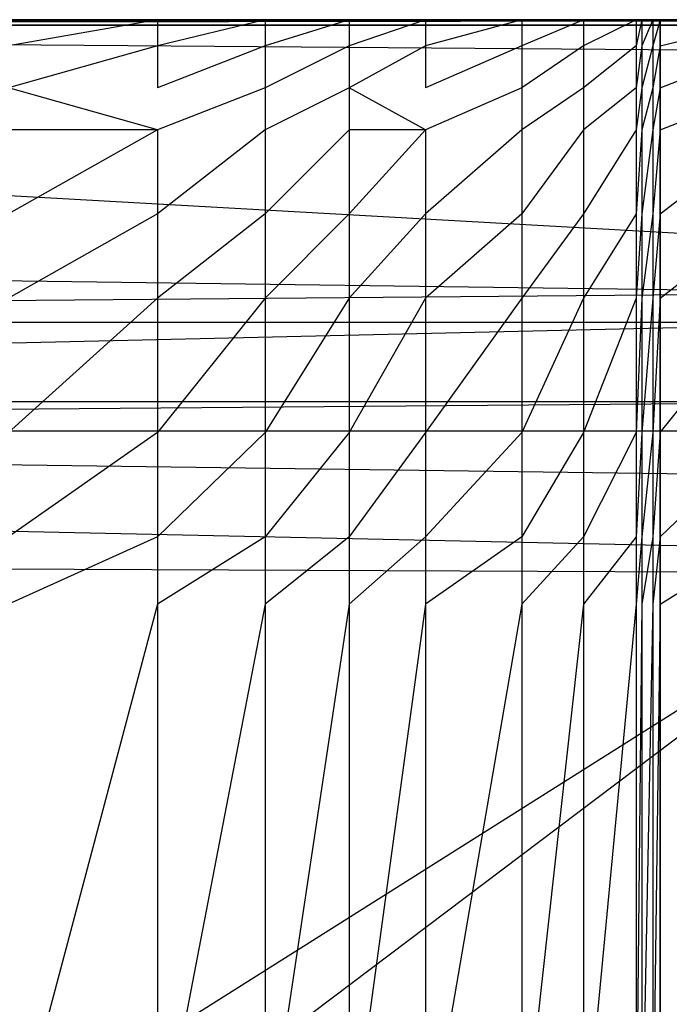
# Model space of a CAD drawing. Extents: x 0 to 0.36, y -0.493 to 0.
# Tile 52 of 53: x 0.31 to 0.343, y -0.05 to 0. Entities that reach past the tile are written whole.
import ezdxf

# ---------------------------------------------------------------- set-up
doc = ezdxf.new("R2010")
doc.units = 0
doc.layers.add('L3_WC_0_N_5688HR____REPLACEMTFO', color=7, linetype='CONTINUOUS')

msp = doc.modelspace()

# ---------------------------------------------------------------- linework, layer by layer
at = {"layer": 'L3_WC_0_N_5688HR____REPLACEMTFO', "color": 8}
for points, invisible_edges in [([(0.18, -0.000278, 0.348596), (0.341765, 0, 0.280687), (0.341406, -0.000002, 0.278103), (0.18, -0.000278, 0.348596)], 14), ([(0.18, -0.000278, 0.348596), (0.347211, 0, 0.281983), (0.341765, 0, 0.280687), (0.18, -0.000278, 0.348596)], 14), ([(0.18, -0.000278, 0.348596), (0.352503, 0, 0.283308), (0.347211, 0, 0.281983), (0.18, -0.000278, 0.348596)], 14), ([(0.18, -0.000278, 0.348596), (0.354383, 0, 0.283779), (0.352503, 0, 0.283308), (0.18, -0.000278, 0.348596)], 14), ([(0.18, -0.000278, 0.348596), (0.356831, -0.000014, 0.286523), (0.354383, 0, 0.283779), (0.18, -0.000278, 0.348596)], 14), ([(0.308782, -0.000002, 0.142199), (0.316897, 0, 0.164623), (0.309344, 0, 0.142013), (0.308782, -0.000002, 0.142199)], 13), ([(0.316897, 0, 0.164623), (0.308782, -0.000002, 0.142199), (0.316329, -0.000002, 0.164788), (0.316897, 0, 0.164623)], 14), ([(0.309344, -0.001319, 0.142013), (0.316897, 0, 0.164623), (0.316897, -0.001319, 0.164623), (0.309344, -0.001319, 0.142013)], 13), ([(0.316897, 0, 0.164623), (0.309344, -0.001319, 0.142013), (0.309344, 0, 0.142013), (0.316897, 0, 0.164623)], 14), ([(0.316329, -0.000002, 0.164788), (0.32235, 0, 0.183092), (0.316897, 0, 0.164623), (0.316329, -0.000002, 0.164788)], 13), ([(0.32235, 0, 0.183092), (0.316329, -0.000002, 0.164788), (0.321777, -0.000002, 0.183241), (0.32235, 0, 0.183092)], 14), ([(0.316897, -0.001319, 0.164623), (0.32235, 0, 0.183092), (0.32235, -0.001319, 0.183092), (0.316897, -0.001319, 0.164623)], 13), ([(0.32235, 0, 0.183092), (0.316897, -0.001319, 0.164623), (0.316897, 0, 0.164623), (0.32235, 0, 0.183092)], 14), ([(0.321777, -0.000002, 0.183241), (0.326609, 0, 0.198841), (0.32235, 0, 0.183092), (0.321777, -0.000002, 0.183241)], 13), ([(0.326609, 0, 0.198841), (0.321777, -0.000002, 0.183241), (0.326033, -0.000002, 0.198978), (0.326609, 0, 0.198841)], 14), ([(0.32235, -0.001319, 0.183092), (0.326609, 0, 0.198841), (0.326609, -0.001319, 0.198841), (0.32235, -0.001319, 0.183092)], 13), ([(0.326609, 0, 0.198841), (0.32235, -0.001319, 0.183092), (0.32235, 0, 0.183092), (0.326609, 0, 0.198841)], 14), ([(0.326033, -0.000002, 0.198978), (0.330472, 0, 0.214591), (0.326609, 0, 0.198841), (0.326033, -0.000002, 0.198978)], 13), ([(0.330472, 0, 0.214591), (0.326033, -0.000002, 0.198978), (0.329892, -0.000002, 0.214713), (0.330472, 0, 0.214591)], 14), ([(0.326609, -0.001319, 0.198841), (0.330472, 0, 0.214591), (0.330472, -0.001319, 0.214591), (0.326609, -0.001319, 0.198841)], 13), ([(0.330472, 0, 0.214591), (0.326609, -0.001319, 0.198841), (0.326609, 0, 0.198841), (0.330472, 0, 0.214591)], 14), ([(0.329892, -0.000002, 0.214713), (0.335356, 0, 0.23761), (0.330472, 0, 0.214591), (0.329892, -0.000002, 0.214713)], 13), ([(0.335356, 0, 0.23761), (0.329892, -0.000002, 0.214713), (0.334772, -0.000002, 0.237711), (0.335356, 0, 0.23761)], 14), ([(0.330472, -0.001319, 0.214591), (0.335356, 0, 0.23761), (0.335356, -0.001319, 0.23761), (0.330472, -0.001319, 0.214591)], 13), ([(0.335356, 0, 0.23761), (0.330472, -0.001319, 0.214591), (0.330472, 0, 0.214591), (0.335356, 0, 0.23761)], 14), ([(0.334772, -0.000002, 0.237711), (0.33848, 0, 0.256415), (0.335356, 0, 0.23761), (0.334772, -0.000002, 0.237711)], 13), ([(0.33848, 0, 0.256415), (0.334772, -0.000002, 0.237711), (0.337894, -0.000002, 0.256504), (0.33848, 0, 0.256415)], 14), ([(0.335356, -0.001319, 0.23761), (0.33848, 0, 0.256415), (0.33848, -0.001319, 0.256415), (0.335356, -0.001319, 0.23761)], 13), ([(0.33848, 0, 0.256415), (0.335356, -0.001319, 0.23761), (0.335356, 0, 0.23761), (0.33848, 0, 0.256415)], 14), ([(0.337894, -0.000002, 0.256504), (0.341148, 0, 0.272823), (0.33848, 0, 0.256415), (0.337894, -0.000002, 0.256504)], 13), ([(0.341148, 0, 0.272823), (0.337894, -0.000002, 0.256504), (0.340562, -0.000002, 0.272911), (0.341148, 0, 0.272823)], 14), ([(0.33848, -0.001319, 0.256415), (0.341148, 0, 0.272823), (0.341148, -0.001319, 0.272823), (0.33848, -0.001319, 0.256415)], 13), ([(0.341148, 0, 0.272823), (0.33848, -0.001319, 0.256415), (0.33848, 0, 0.256415), (0.341148, 0, 0.272823)], 14), ([(0.340562, -0.000002, 0.272911), (0.341447, 0, 0.274663), (0.341148, 0, 0.272823), (0.340562, -0.000002, 0.272911)], 13), ([(0.341447, 0, 0.274663), (0.340562, -0.000002, 0.272911), (0.340861, -0.000002, 0.274751), (0.341447, 0, 0.274663)], 14), ([(0.340861, -0.000002, 0.274751), (0.341992, 0, 0.278015), (0.341447, 0, 0.274663), (0.340861, -0.000002, 0.274751)], 13), ([(0.341992, 0, 0.278015), (0.340861, -0.000002, 0.274751), (0.341406, -0.000002, 0.278103), (0.341992, 0, 0.278015)], 14), ([(0.341148, -0.001319, 0.272823), (0.341447, 0, 0.274663), (0.341447, -0.001319, 0.274663), (0.341148, -0.001319, 0.272823)], 13), ([(0.341447, 0, 0.274663), (0.341148, -0.001319, 0.272823), (0.341148, 0, 0.272823), (0.341447, 0, 0.274663)], 14), ([(0.341406, -0.000002, 0.278103), (0.342366, 0, 0.280315), (0.341992, 0, 0.278015), (0.341406, -0.000002, 0.278103)], 13), ([(0.342366, 0, 0.280315), (0.341406, -0.000002, 0.278103), (0.341765, 0, 0.280687), (0.342366, 0, 0.280315)], 14), ([(0.341447, -0.001319, 0.274663), (0.341992, 0, 0.278015), (0.341992, -0.001319, 0.278015), (0.341447, -0.001319, 0.274663)], 13), ([(0.341992, 0, 0.278015), (0.341447, -0.001319, 0.274663), (0.341447, 0, 0.274663), (0.341992, 0, 0.278015)], 14), ([(0.341765, 0, 0.280687), (0.34785, 0, 0.281678), (0.342366, 0, 0.280315), (0.341765, 0, 0.280687)], 13), ([(0.34785, 0, 0.281678), (0.341765, 0, 0.280687), (0.347211, 0, 0.281983), (0.34785, 0, 0.281678)], 14), ([(0.341992, -0.001319, 0.278015), (0.342366, 0, 0.280315), (0.342366, -0.001319, 0.280315), (0.341992, -0.001319, 0.278015)], 13), ([(0.342366, 0, 0.280315), (0.341992, -0.001319, 0.278015), (0.341992, 0, 0.278015), (0.342366, 0, 0.280315)], 14), ([(0.34785, 0, 0.281678), (0.342366, -0.001319, 0.280315), (0.342366, 0, 0.280315), (0.34785, 0, 0.281678)], 13), ([(0.342366, -0.001319, 0.280315), (0.34785, 0, 0.281678), (0.34785, -0.001319, 0.281678), (0.342366, -0.001319, 0.280315)], 14), ([(0.18, -0.000278, 0.348596), (0.316329, -0.000002, 0.164788), (0.308782, -0.000002, 0.142199), (0.18, -0.000278, 0.348596)], 14), ([(0.18, -0.000278, 0.348596), (0.321777, -0.000002, 0.183241), (0.316329, -0.000002, 0.164788), (0.18, -0.000278, 0.348596)], 14), ([(0.18, -0.000278, 0.348596), (0.326033, -0.000002, 0.198978), (0.321777, -0.000002, 0.183241), (0.18, -0.000278, 0.348596)], 14), ([(0.18, -0.000278, 0.348596), (0.329892, -0.000002, 0.214713), (0.326033, -0.000002, 0.198978), (0.18, -0.000278, 0.348596)], 14), ([(0.18, -0.000278, 0.348596), (0.334772, -0.000002, 0.237711), (0.329892, -0.000002, 0.214713), (0.18, -0.000278, 0.348596)], 14), ([(0.18, -0.000278, 0.348596), (0.337894, -0.000002, 0.256504), (0.334772, -0.000002, 0.237711), (0.18, -0.000278, 0.348596)], 14), ([(0.18, -0.000278, 0.348596), (0.340562, -0.000002, 0.272911), (0.337894, -0.000002, 0.256504), (0.18, -0.000278, 0.348596)], 14), ([(0.18, -0.000278, 0.348596), (0.340861, -0.000002, 0.274751), (0.340562, -0.000002, 0.272911), (0.18, -0.000278, 0.348596)], 14), ([(0.18, -0.000278, 0.348596), (0.341406, -0.000002, 0.278103), (0.340861, -0.000002, 0.274751), (0.18, -0.000278, 0.348596)], 14), ([(0.18, -0.000278, 0.348596), (0.359278, -0.000028, 0.289572), (0.356831, -0.000014, 0.286523), (0.18, -0.000278, 0.348596)], 14), ([(0.18, -0.000278, 0.348596), (0.359278, -0.000042, 0.29198), (0.359278, -0.000028, 0.289572), (0.18, -0.000278, 0.348596)], 14), ([(0.18, -0.000278, 0.348596), (0.358074, -0.00027, 0.348112), (0.359278, -0.000042, 0.29198), (0.18, -0.000278, 0.348596)], 14), ([(0.18, -0.000278, 0.348596), (0.358044, -0.000276, 0.349522), (0.358074, -0.00027, 0.348112), (0.18, -0.000278, 0.348596)], 13), ([(0.358044, -0.000276, 0.349522), (0.18, -0.000278, 0.348596), (0.18, -0.000276, 0.350033), (0.358044, -0.000276, 0.349522)], 14), ([(0.355428, -0.001639, 0.350033), (0.18, -0.000276, 0.350033), (0.18, -0.001651, 0.350033), (0.355428, -0.001639, 0.350033)], 14), ([(0.358044, -0.000276, 0.349522), (0.18, -0.000276, 0.350033), (0.355428, -0.001639, 0.350033), (0.358044, -0.000276, 0.349522)], 14), ([(0.309344, -0.003449, 0.142013), (0.316897, -0.001319, 0.164623), (0.316897, -0.003449, 0.164623), (0.309344, -0.003449, 0.142013)], 13), ([(0.316897, -0.001319, 0.164623), (0.309344, -0.003449, 0.142013), (0.309344, -0.001319, 0.142013), (0.316897, -0.001319, 0.164623)], 14), ([(0.316897, -0.003449, 0.164623), (0.32235, -0.001319, 0.183092), (0.32235, -0.003449, 0.183092), (0.316897, -0.003449, 0.164623)], 13), ([(0.32235, -0.001319, 0.183092), (0.316897, -0.003449, 0.164623), (0.316897, -0.001319, 0.164623), (0.32235, -0.001319, 0.183092)], 14), ([(0.32235, -0.003449, 0.183092), (0.326609, -0.001319, 0.198841), (0.326609, -0.003449, 0.198841), (0.32235, -0.003449, 0.183092)], 13), ([(0.326609, -0.001319, 0.198841), (0.32235, -0.003449, 0.183092), (0.32235, -0.001319, 0.183092), (0.326609, -0.001319, 0.198841)], 14), ([(0.326609, -0.003449, 0.198841), (0.330472, -0.001319, 0.214591), (0.330472, -0.003449, 0.214591), (0.326609, -0.003449, 0.198841)], 13), ([(0.330472, -0.001319, 0.214591), (0.326609, -0.003449, 0.198841), (0.326609, -0.001319, 0.198841), (0.330472, -0.001319, 0.214591)], 14), ([(0.330472, -0.003449, 0.214591), (0.335356, -0.001319, 0.23761), (0.335356, -0.003449, 0.23761), (0.330472, -0.003449, 0.214591)], 13), ([(0.335356, -0.001319, 0.23761), (0.330472, -0.003449, 0.214591), (0.330472, -0.001319, 0.214591), (0.335356, -0.001319, 0.23761)], 14), ([(0.335356, -0.003449, 0.23761), (0.33848, -0.001319, 0.256415), (0.33848, -0.003449, 0.256415), (0.335356, -0.003449, 0.23761)], 13), ([(0.33848, -0.001319, 0.256415), (0.335356, -0.003449, 0.23761), (0.335356, -0.001319, 0.23761), (0.33848, -0.001319, 0.256415)], 14), ([(0.33848, -0.003449, 0.256415), (0.341148, -0.001319, 0.272823), (0.341148, -0.003449, 0.272823), (0.33848, -0.003449, 0.256415)], 13), ([(0.341148, -0.001319, 0.272823), (0.33848, -0.003449, 0.256415), (0.33848, -0.001319, 0.256415), (0.341148, -0.001319, 0.272823)], 14), ([(0.341148, -0.003449, 0.272823), (0.341447, -0.001319, 0.274663), (0.341447, -0.003449, 0.274663), (0.341148, -0.003449, 0.272823)], 13), ([(0.341447, -0.001319, 0.274663), (0.341148, -0.003449, 0.272823), (0.341148, -0.001319, 0.272823), (0.341447, -0.001319, 0.274663)], 14), ([(0.341447, -0.003449, 0.274663), (0.341992, -0.001319, 0.278015), (0.341992, -0.003449, 0.278015), (0.341447, -0.003449, 0.274663)], 13), ([(0.341992, -0.001319, 0.278015), (0.341447, -0.003449, 0.274663), (0.341447, -0.001319, 0.274663), (0.341992, -0.001319, 0.278015)], 14), ([(0.341992, -0.003449, 0.278015), (0.342366, -0.001319, 0.280315), (0.342366, -0.003449, 0.280315), (0.341992, -0.003449, 0.278015)], 13), ([(0.342366, -0.001319, 0.280315), (0.341992, -0.003449, 0.278015), (0.341992, -0.001319, 0.278015), (0.342366, -0.001319, 0.280315)], 14), ([(0.34785, -0.001319, 0.281678), (0.342366, -0.003449, 0.280315), (0.342366, -0.001319, 0.280315), (0.34785, -0.001319, 0.281678)], 13), ([(0.342366, -0.003449, 0.280315), (0.34785, -0.001319, 0.281678), (0.34785, -0.003449, 0.281678), (0.342366, -0.003449, 0.280315)], 14), ([(0.18, -0.001651, 0.350033), (0.355428, -0.011496, 0.350033), (0.355428, -0.001639, 0.350033), (0.18, -0.001651, 0.350033)], 14), ([(0.355428, -0.011496, 0.350033), (0.18, -0.001651, 0.350033), (0.18, -0.011496, 0.350033), (0.355428, -0.011496, 0.350033)], 13), ([(0.309344, -0.003449, 0.142013), (0.316897, -0.005579, 0.164623), (0.309344, -0.005579, 0.142013), (0.309344, -0.003449, 0.142013)], 13), ([(0.316897, -0.005579, 0.164623), (0.309344, -0.003449, 0.142013), (0.316897, -0.003449, 0.164623), (0.316897, -0.005579, 0.164623)], 14), ([(0.316897, -0.005579, 0.164623), (0.32235, -0.003449, 0.183092), (0.32235, -0.005579, 0.183092), (0.316897, -0.005579, 0.164623)], 13), ([(0.32235, -0.003449, 0.183092), (0.316897, -0.005579, 0.164623), (0.316897, -0.003449, 0.164623), (0.32235, -0.003449, 0.183092)], 14), ([(0.32235, -0.005579, 0.183092), (0.326609, -0.003449, 0.198841), (0.326609, -0.005579, 0.198841), (0.32235, -0.005579, 0.183092)], 13), ([(0.326609, -0.003449, 0.198841), (0.32235, -0.005579, 0.183092), (0.32235, -0.003449, 0.183092), (0.326609, -0.003449, 0.198841)], 14), ([(0.326609, -0.003449, 0.198841), (0.330472, -0.005579, 0.214591), (0.326609, -0.005579, 0.198841), (0.326609, -0.003449, 0.198841)], 13), ([(0.330472, -0.005579, 0.214591), (0.326609, -0.003449, 0.198841), (0.330472, -0.003449, 0.214591), (0.330472, -0.005579, 0.214591)], 14), ([(0.330472, -0.005579, 0.214591), (0.335356, -0.003449, 0.23761), (0.335356, -0.005579, 0.23761), (0.330472, -0.005579, 0.214591)], 13), ([(0.335356, -0.003449, 0.23761), (0.330472, -0.005579, 0.214591), (0.330472, -0.003449, 0.214591), (0.335356, -0.003449, 0.23761)], 14), ([(0.335356, -0.005579, 0.23761), (0.33848, -0.003449, 0.256415), (0.33848, -0.005579, 0.256415), (0.335356, -0.005579, 0.23761)], 13), ([(0.33848, -0.003449, 0.256415), (0.335356, -0.005579, 0.23761), (0.335356, -0.003449, 0.23761), (0.33848, -0.003449, 0.256415)], 14), ([(0.33848, -0.005579, 0.256415), (0.341148, -0.003449, 0.272823), (0.341148, -0.005579, 0.272823), (0.33848, -0.005579, 0.256415)], 13), ([(0.341148, -0.003449, 0.272823), (0.33848, -0.005579, 0.256415), (0.33848, -0.003449, 0.256415), (0.341148, -0.003449, 0.272823)], 14), ([(0.341148, -0.005579, 0.272823), (0.341447, -0.003449, 0.274663), (0.341447, -0.005579, 0.274663), (0.341148, -0.005579, 0.272823)], 13), ([(0.341447, -0.003449, 0.274663), (0.341148, -0.005579, 0.272823), (0.341148, -0.003449, 0.272823), (0.341447, -0.003449, 0.274663)], 14), ([(0.341447, -0.005579, 0.274663), (0.341992, -0.003449, 0.278015), (0.341992, -0.005579, 0.278015), (0.341447, -0.005579, 0.274663)], 13), ([(0.341992, -0.003449, 0.278015), (0.341447, -0.005579, 0.274663), (0.341447, -0.003449, 0.274663), (0.341992, -0.003449, 0.278015)], 14), ([(0.341992, -0.005579, 0.278015), (0.342366, -0.003449, 0.280315), (0.342366, -0.005579, 0.280315), (0.341992, -0.005579, 0.278015)], 13), ([(0.342366, -0.003449, 0.280315), (0.341992, -0.005579, 0.278015), (0.341992, -0.003449, 0.278015), (0.342366, -0.003449, 0.280315)], 14), ([(0.34785, -0.003449, 0.281678), (0.342366, -0.005579, 0.280315), (0.342366, -0.003449, 0.280315), (0.34785, -0.003449, 0.281678)], 13), ([(0.342366, -0.005579, 0.280315), (0.34785, -0.003449, 0.281678), (0.34785, -0.005579, 0.281678), (0.342366, -0.005579, 0.280315)], 14), ([(0.309344, -0.009839, 0.142013), (0.316897, -0.005579, 0.164623), (0.316897, -0.009839, 0.164623), (0.309344, -0.009839, 0.142013)], 13), ([(0.316897, -0.005579, 0.164623), (0.309344, -0.009839, 0.142013), (0.309344, -0.005579, 0.142013), (0.316897, -0.005579, 0.164623)], 14), ([(0.316897, -0.009839, 0.164623), (0.32235, -0.005579, 0.183092), (0.32235, -0.009839, 0.183092), (0.316897, -0.009839, 0.164623)], 13), ([(0.32235, -0.005579, 0.183092), (0.316897, -0.009839, 0.164623), (0.316897, -0.005579, 0.164623), (0.32235, -0.005579, 0.183092)], 14), ([(0.32235, -0.009839, 0.183092), (0.326609, -0.005579, 0.198841), (0.326609, -0.009839, 0.198841), (0.32235, -0.009839, 0.183092)], 13), ([(0.326609, -0.005579, 0.198841), (0.32235, -0.009839, 0.183092), (0.32235, -0.005579, 0.183092), (0.326609, -0.005579, 0.198841)], 14), ([(0.326609, -0.009839, 0.198841), (0.330472, -0.005579, 0.214591), (0.330472, -0.009839, 0.214591), (0.326609, -0.009839, 0.198841)], 13), ([(0.330472, -0.005579, 0.214591), (0.326609, -0.009839, 0.198841), (0.326609, -0.005579, 0.198841), (0.330472, -0.005579, 0.214591)], 14), ([(0.330472, -0.009839, 0.214591), (0.335356, -0.005579, 0.23761), (0.335356, -0.009839, 0.23761), (0.330472, -0.009839, 0.214591)], 13), ([(0.335356, -0.005579, 0.23761), (0.330472, -0.009839, 0.214591), (0.330472, -0.005579, 0.214591), (0.335356, -0.005579, 0.23761)], 14), ([(0.335356, -0.009839, 0.23761), (0.33848, -0.005579, 0.256415), (0.33848, -0.009839, 0.256415), (0.335356, -0.009839, 0.23761)], 13), ([(0.33848, -0.005579, 0.256415), (0.335356, -0.009839, 0.23761), (0.335356, -0.005579, 0.23761), (0.33848, -0.005579, 0.256415)], 14), ([(0.33848, -0.009839, 0.256415), (0.341148, -0.005579, 0.272823), (0.341148, -0.009839, 0.272823), (0.33848, -0.009839, 0.256415)], 13), ([(0.341148, -0.005579, 0.272823), (0.33848, -0.009839, 0.256415), (0.33848, -0.005579, 0.256415), (0.341148, -0.005579, 0.272823)], 14), ([(0.341148, -0.009839, 0.272823), (0.341447, -0.005579, 0.274663), (0.341447, -0.009839, 0.274663), (0.341148, -0.009839, 0.272823)], 13), ([(0.341447, -0.005579, 0.274663), (0.341148, -0.009839, 0.272823), (0.341148, -0.005579, 0.272823), (0.341447, -0.005579, 0.274663)], 14), ([(0.341447, -0.009839, 0.274663), (0.341992, -0.005579, 0.278015), (0.341992, -0.009839, 0.278015), (0.341447, -0.009839, 0.274663)], 13), ([(0.341992, -0.005579, 0.278015), (0.341447, -0.009839, 0.274663), (0.341447, -0.005579, 0.274663), (0.341992, -0.005579, 0.278015)], 14), ([(0.341992, -0.009839, 0.278015), (0.342366, -0.005579, 0.280315), (0.342366, -0.009839, 0.280315), (0.341992, -0.009839, 0.278015)], 13), ([(0.342366, -0.005579, 0.280315), (0.341992, -0.009839, 0.278015), (0.341992, -0.005579, 0.278015), (0.342366, -0.005579, 0.280315)], 14), ([(0.34785, -0.005579, 0.281678), (0.342366, -0.009839, 0.280315), (0.342366, -0.005579, 0.280315), (0.34785, -0.005579, 0.281678)], 13), ([(0.342366, -0.009839, 0.280315), (0.34785, -0.005579, 0.281678), (0.34785, -0.009839, 0.281678), (0.342366, -0.009839, 0.280315)], 14), ([(0.309344, -0.014099, 0.142013), (0.316897, -0.009839, 0.164623), (0.316897, -0.014099, 0.164623), (0.309344, -0.014099, 0.142013)], 13), ([(0.316897, -0.009839, 0.164623), (0.309344, -0.014099, 0.142013), (0.309344, -0.009839, 0.142013), (0.316897, -0.009839, 0.164623)], 14), ([(0.316897, -0.014099, 0.164623), (0.32235, -0.009839, 0.183092), (0.32235, -0.014099, 0.183092), (0.316897, -0.014099, 0.164623)], 13), ([(0.32235, -0.009839, 0.183092), (0.316897, -0.014099, 0.164623), (0.316897, -0.009839, 0.164623), (0.32235, -0.009839, 0.183092)], 14), ([(0.32235, -0.014099, 0.183092), (0.326609, -0.009839, 0.198841), (0.326609, -0.014099, 0.198841), (0.32235, -0.014099, 0.183092)], 13), ([(0.326609, -0.009839, 0.198841), (0.32235, -0.014099, 0.183092), (0.32235, -0.009839, 0.183092), (0.326609, -0.009839, 0.198841)], 14), ([(0.326609, -0.014099, 0.198841), (0.330472, -0.009839, 0.214591), (0.330472, -0.014099, 0.214591), (0.326609, -0.014099, 0.198841)], 13), ([(0.330472, -0.009839, 0.214591), (0.326609, -0.014099, 0.198841), (0.326609, -0.009839, 0.198841), (0.330472, -0.009839, 0.214591)], 14), ([(0.330472, -0.014099, 0.214591), (0.335356, -0.009839, 0.23761), (0.335356, -0.014099, 0.23761), (0.330472, -0.014099, 0.214591)], 13), ([(0.335356, -0.009839, 0.23761), (0.330472, -0.014099, 0.214591), (0.330472, -0.009839, 0.214591), (0.335356, -0.009839, 0.23761)], 14), ([(0.335356, -0.014099, 0.23761), (0.33848, -0.009839, 0.256415), (0.33848, -0.014099, 0.256415), (0.335356, -0.014099, 0.23761)], 13), ([(0.33848, -0.009839, 0.256415), (0.335356, -0.014099, 0.23761), (0.335356, -0.009839, 0.23761), (0.33848, -0.009839, 0.256415)], 14), ([(0.33848, -0.014099, 0.256415), (0.341148, -0.009839, 0.272823), (0.341148, -0.014099, 0.272823), (0.33848, -0.014099, 0.256415)], 13), ([(0.341148, -0.009839, 0.272823), (0.33848, -0.014099, 0.256415), (0.33848, -0.009839, 0.256415), (0.341148, -0.009839, 0.272823)], 14), ([(0.341148, -0.014099, 0.272823), (0.341447, -0.009839, 0.274663), (0.341447, -0.014099, 0.274663), (0.341148, -0.014099, 0.272823)], 13), ([(0.341447, -0.009839, 0.274663), (0.341148, -0.014099, 0.272823), (0.341148, -0.009839, 0.272823), (0.341447, -0.009839, 0.274663)], 14), ([(0.341447, -0.014099, 0.274663), (0.341992, -0.009839, 0.278015), (0.341992, -0.014099, 0.278015), (0.341447, -0.014099, 0.274663)], 13), ([(0.341992, -0.009839, 0.278015), (0.341447, -0.014099, 0.274663), (0.341447, -0.009839, 0.274663), (0.341992, -0.009839, 0.278015)], 14), ([(0.341992, -0.014099, 0.278015), (0.342366, -0.009839, 0.280315), (0.342366, -0.014099, 0.280315), (0.341992, -0.014099, 0.278015)], 13), ([(0.342366, -0.009839, 0.280315), (0.341992, -0.014099, 0.278015), (0.341992, -0.009839, 0.278015), (0.342366, -0.009839, 0.280315)], 14), ([(0.34785, -0.009839, 0.281678), (0.342366, -0.014099, 0.280315), (0.342366, -0.009839, 0.280315), (0.34785, -0.009839, 0.281678)], 13), ([(0.342366, -0.014099, 0.280315), (0.34785, -0.009839, 0.281678), (0.34785, -0.014099, 0.281678), (0.342366, -0.014099, 0.280315)], 14), ([(0.355428, -0.013831, 0.349244), (0.18, -0.011496, 0.350033), (0.18, -0.013831, 0.349244), (0.355428, -0.013831, 0.349244)], 13), ([(0.18, -0.011496, 0.350033), (0.355428, -0.013831, 0.349244), (0.355428, -0.011496, 0.350033), (0.18, -0.011496, 0.350033)], 14), ([(0.355428, -0.013831, 0.349244), (0.18, -0.015316, 0.347342), (0.355428, -0.015316, 0.347342), (0.355428, -0.013831, 0.349244)], 13), ([(0.18, -0.015316, 0.347342), (0.355428, -0.013831, 0.349244), (0.18, -0.013831, 0.349244), (0.18, -0.015316, 0.347342)], 14), ([(0.309344, -0.020911, 0.142013), (0.316897, -0.014099, 0.164623), (0.316897, -0.020911, 0.164623), (0.309344, -0.020911, 0.142013)], 13), ([(0.316897, -0.014099, 0.164623), (0.309344, -0.020911, 0.142013), (0.309344, -0.014099, 0.142013), (0.316897, -0.014099, 0.164623)], 14), ([(0.316897, -0.020911, 0.164623), (0.32235, -0.014099, 0.183092), (0.32235, -0.020911, 0.183092), (0.316897, -0.020911, 0.164623)], 13), ([(0.32235, -0.014099, 0.183092), (0.316897, -0.020911, 0.164623), (0.316897, -0.014099, 0.164623), (0.32235, -0.014099, 0.183092)], 14), ([(0.32235, -0.020911, 0.183092), (0.326609, -0.014099, 0.198841), (0.326609, -0.020911, 0.198841), (0.32235, -0.020911, 0.183092)], 13), ([(0.326609, -0.014099, 0.198841), (0.32235, -0.020911, 0.183092), (0.32235, -0.014099, 0.183092), (0.326609, -0.014099, 0.198841)], 14), ([(0.326609, -0.020911, 0.198841), (0.330472, -0.014099, 0.214591), (0.330472, -0.020911, 0.214591), (0.326609, -0.020911, 0.198841)], 13), ([(0.330472, -0.014099, 0.214591), (0.326609, -0.020911, 0.198841), (0.326609, -0.014099, 0.198841), (0.330472, -0.014099, 0.214591)], 14), ([(0.330472, -0.020911, 0.214591), (0.335356, -0.014099, 0.23761), (0.335356, -0.020911, 0.23761), (0.330472, -0.020911, 0.214591)], 13), ([(0.335356, -0.014099, 0.23761), (0.330472, -0.020911, 0.214591), (0.330472, -0.014099, 0.214591), (0.335356, -0.014099, 0.23761)], 14), ([(0.335356, -0.020911, 0.23761), (0.33848, -0.014099, 0.256415), (0.33848, -0.020911, 0.256415), (0.335356, -0.020911, 0.23761)], 13), ([(0.33848, -0.014099, 0.256415), (0.335356, -0.020911, 0.23761), (0.335356, -0.014099, 0.23761), (0.33848, -0.014099, 0.256415)], 14), ([(0.33848, -0.020911, 0.256415), (0.341148, -0.014099, 0.272823), (0.341148, -0.020911, 0.272823), (0.33848, -0.020911, 0.256415)], 13), ([(0.341148, -0.014099, 0.272823), (0.33848, -0.020911, 0.256415), (0.33848, -0.014099, 0.256415), (0.341148, -0.014099, 0.272823)], 14), ([(0.341148, -0.020911, 0.272823), (0.341447, -0.014099, 0.274663), (0.341447, -0.020911, 0.274663), (0.341148, -0.020911, 0.272823)], 13), ([(0.341447, -0.014099, 0.274663), (0.341148, -0.020911, 0.272823), (0.341148, -0.014099, 0.272823), (0.341447, -0.014099, 0.274663)], 14), ([(0.341447, -0.020911, 0.274663), (0.341992, -0.014099, 0.278015), (0.341992, -0.020911, 0.278015), (0.341447, -0.020911, 0.274663)], 13), ([(0.341992, -0.014099, 0.278015), (0.341447, -0.020911, 0.274663), (0.341447, -0.014099, 0.274663), (0.341992, -0.014099, 0.278015)], 14), ([(0.341992, -0.020911, 0.278015), (0.342366, -0.014099, 0.280315), (0.342366, -0.020911, 0.280315), (0.341992, -0.020911, 0.278015)], 13), ([(0.342366, -0.014099, 0.280315), (0.341992, -0.020911, 0.278015), (0.341992, -0.014099, 0.278015), (0.342366, -0.014099, 0.280315)], 14), ([(0.34785, -0.014099, 0.281678), (0.342366, -0.020911, 0.280315), (0.342366, -0.014099, 0.280315), (0.34785, -0.014099, 0.281678)], 13), ([(0.342366, -0.020911, 0.280315), (0.34785, -0.014099, 0.281678), (0.34785, -0.020911, 0.281678), (0.342366, -0.020911, 0.280315)], 14), ([(0.355428, -0.015316, 0.347342), (0.18, -0.019337, 0.335117), (0.355428, -0.019337, 0.335117), (0.355428, -0.015316, 0.347342)], 13), ([(0.18, -0.019337, 0.335117), (0.355428, -0.015316, 0.347342), (0.18, -0.015316, 0.347342), (0.18, -0.019337, 0.335117)], 14), ([(0.355428, -0.019337, 0.335117), (0.18, -0.020823, 0.333214), (0.355428, -0.020823, 0.333214), (0.355428, -0.019337, 0.335117)], 13), ([(0.18, -0.020823, 0.333214), (0.355428, -0.019337, 0.335117), (0.18, -0.019337, 0.335117), (0.18, -0.020823, 0.333214)], 14), ([(0.355428, -0.023158, 0.332426), (0.18, -0.020823, 0.333214), (0.18, -0.023158, 0.332426), (0.355428, -0.023158, 0.332426)], 13), ([(0.18, -0.020823, 0.333214), (0.355428, -0.023158, 0.332426), (0.355428, -0.020823, 0.333214), (0.18, -0.020823, 0.333214)], 14), ([(0.309344, -0.026204, 0.142013), (0.316897, -0.020911, 0.164623), (0.316897, -0.026204, 0.164623), (0.309344, -0.026204, 0.142013)], 13), ([(0.316897, -0.020911, 0.164623), (0.309344, -0.026204, 0.142013), (0.309344, -0.020911, 0.142013), (0.316897, -0.020911, 0.164623)], 14), ([(0.316897, -0.026204, 0.164623), (0.32235, -0.020911, 0.183092), (0.32235, -0.026204, 0.183092), (0.316897, -0.026204, 0.164623)], 13), ([(0.32235, -0.020911, 0.183092), (0.316897, -0.026204, 0.164623), (0.316897, -0.020911, 0.164623), (0.32235, -0.020911, 0.183092)], 14), ([(0.32235, -0.026204, 0.183092), (0.326609, -0.020911, 0.198841), (0.326609, -0.026204, 0.198841), (0.32235, -0.026204, 0.183092)], 13), ([(0.326609, -0.020911, 0.198841), (0.32235, -0.026204, 0.183092), (0.32235, -0.020911, 0.183092), (0.326609, -0.020911, 0.198841)], 14), ([(0.326609, -0.026204, 0.198841), (0.330472, -0.020911, 0.214591), (0.330472, -0.026204, 0.214591), (0.326609, -0.026204, 0.198841)], 13), ([(0.330472, -0.020911, 0.214591), (0.326609, -0.026204, 0.198841), (0.326609, -0.020911, 0.198841), (0.330472, -0.020911, 0.214591)], 14), ([(0.330472, -0.026204, 0.214591), (0.335356, -0.020911, 0.23761), (0.335356, -0.026204, 0.23761), (0.330472, -0.026204, 0.214591)], 13), ([(0.335356, -0.020911, 0.23761), (0.330472, -0.026204, 0.214591), (0.330472, -0.020911, 0.214591), (0.335356, -0.020911, 0.23761)], 14), ([(0.335356, -0.026204, 0.23761), (0.33848, -0.020911, 0.256415), (0.33848, -0.026204, 0.256415), (0.335356, -0.026204, 0.23761)], 13), ([(0.33848, -0.020911, 0.256415), (0.335356, -0.026204, 0.23761), (0.335356, -0.020911, 0.23761), (0.33848, -0.020911, 0.256415)], 14), ([(0.33848, -0.026204, 0.256415), (0.341148, -0.020911, 0.272823), (0.341148, -0.026204, 0.272823), (0.33848, -0.026204, 0.256415)], 13), ([(0.341148, -0.020911, 0.272823), (0.33848, -0.026204, 0.256415), (0.33848, -0.020911, 0.256415), (0.341148, -0.020911, 0.272823)], 14), ([(0.341148, -0.026204, 0.272823), (0.341447, -0.020911, 0.274663), (0.341447, -0.026204, 0.274663), (0.341148, -0.026204, 0.272823)], 13), ([(0.341447, -0.020911, 0.274663), (0.341148, -0.026204, 0.272823), (0.341148, -0.020911, 0.272823), (0.341447, -0.020911, 0.274663)], 14), ([(0.341447, -0.026204, 0.274663), (0.341992, -0.020911, 0.278015), (0.341992, -0.026204, 0.278015), (0.341447, -0.026204, 0.274663)], 13), ([(0.341992, -0.020911, 0.278015), (0.341447, -0.026204, 0.274663), (0.341447, -0.020911, 0.274663), (0.341992, -0.020911, 0.278015)], 14), ([(0.341992, -0.026204, 0.278015), (0.342366, -0.020911, 0.280315), (0.342366, -0.026204, 0.280315), (0.341992, -0.026204, 0.278015)], 13), ([(0.342366, -0.020911, 0.280315), (0.341992, -0.026204, 0.278015), (0.341992, -0.020911, 0.278015), (0.342366, -0.020911, 0.280315)], 14), ([(0.34785, -0.020911, 0.281678), (0.342366, -0.026204, 0.280315), (0.342366, -0.020911, 0.280315), (0.34785, -0.020911, 0.281678)], 13), ([(0.342366, -0.026204, 0.280315), (0.34785, -0.020911, 0.281678), (0.34785, -0.026204, 0.281678), (0.342366, -0.026204, 0.280315)], 14), ([(0.355428, -0.026893, 0.332426), (0.18, -0.023158, 0.332426), (0.18, -0.027229, 0.332426), (0.355428, -0.026893, 0.332426)], 13), ([(0.18, -0.023158, 0.332426), (0.355428, -0.026893, 0.332426), (0.355428, -0.023158, 0.332426), (0.18, -0.023158, 0.332426)], 14), ([(0.309344, -0.029599, 0.142013), (0.316897, -0.026204, 0.164623), (0.316897, -0.029599, 0.164623), (0.309344, -0.029599, 0.142013)], 13), ([(0.316897, -0.026204, 0.164623), (0.309344, -0.029599, 0.142013), (0.309344, -0.026204, 0.142013), (0.316897, -0.026204, 0.164623)], 14), ([(0.316897, -0.029599, 0.164623), (0.32235, -0.026204, 0.183092), (0.32235, -0.029599, 0.183092), (0.316897, -0.029599, 0.164623)], 13), ([(0.32235, -0.026204, 0.183092), (0.316897, -0.029599, 0.164623), (0.316897, -0.026204, 0.164623), (0.32235, -0.026204, 0.183092)], 14), ([(0.32235, -0.029599, 0.183092), (0.326609, -0.026204, 0.198841), (0.326609, -0.029599, 0.198841), (0.32235, -0.029599, 0.183092)], 13), ([(0.326609, -0.026204, 0.198841), (0.32235, -0.029599, 0.183092), (0.32235, -0.026204, 0.183092), (0.326609, -0.026204, 0.198841)], 14), ([(0.326609, -0.029599, 0.198841), (0.330472, -0.026204, 0.214591), (0.330472, -0.029599, 0.214591), (0.326609, -0.029599, 0.198841)], 13), ([(0.330472, -0.026204, 0.214591), (0.326609, -0.029599, 0.198841), (0.326609, -0.026204, 0.198841), (0.330472, -0.026204, 0.214591)], 14), ([(0.330472, -0.029599, 0.214591), (0.335356, -0.026204, 0.23761), (0.335356, -0.029599, 0.23761), (0.330472, -0.029599, 0.214591)], 13), ([(0.335356, -0.026204, 0.23761), (0.330472, -0.029599, 0.214591), (0.330472, -0.026204, 0.214591), (0.335356, -0.026204, 0.23761)], 14), ([(0.335356, -0.029599, 0.23761), (0.33848, -0.026204, 0.256415), (0.33848, -0.029599, 0.256415), (0.335356, -0.029599, 0.23761)], 13), ([(0.33848, -0.026204, 0.256415), (0.335356, -0.029599, 0.23761), (0.335356, -0.026204, 0.23761), (0.33848, -0.026204, 0.256415)], 14), ([(0.33848, -0.029599, 0.256415), (0.341148, -0.026204, 0.272823), (0.341148, -0.029599, 0.272823), (0.33848, -0.029599, 0.256415)], 13), ([(0.341148, -0.026204, 0.272823), (0.33848, -0.029599, 0.256415), (0.33848, -0.026204, 0.256415), (0.341148, -0.026204, 0.272823)], 14), ([(0.341148, -0.029599, 0.272823), (0.341447, -0.026204, 0.274663), (0.341447, -0.029599, 0.274663), (0.341148, -0.029599, 0.272823)], 13), ([(0.341447, -0.026204, 0.274663), (0.341148, -0.029599, 0.272823), (0.341148, -0.026204, 0.272823), (0.341447, -0.026204, 0.274663)], 14), ([(0.341447, -0.029599, 0.274663), (0.341992, -0.026204, 0.278015), (0.341992, -0.029599, 0.278015), (0.341447, -0.029599, 0.274663)], 13), ([(0.341992, -0.026204, 0.278015), (0.341447, -0.029599, 0.274663), (0.341447, -0.026204, 0.274663), (0.341992, -0.026204, 0.278015)], 14), ([(0.341992, -0.029599, 0.278015), (0.342366, -0.026204, 0.280315), (0.342366, -0.029599, 0.280315), (0.341992, -0.029599, 0.278015)], 13), ([(0.342366, -0.026204, 0.280315), (0.341992, -0.029599, 0.278015), (0.341992, -0.026204, 0.278015), (0.342366, -0.026204, 0.280315)], 14), ([(0.34785, -0.026204, 0.281678), (0.342366, -0.029599, 0.280315), (0.342366, -0.026204, 0.280315), (0.34785, -0.026204, 0.281678)], 13), ([(0.342366, -0.029599, 0.280315), (0.34785, -0.026204, 0.281678), (0.34785, -0.029599, 0.281678), (0.342366, -0.029599, 0.280315)], 14), ([(0.18, -0.027229, 0.332426), (0.3543, -0.028021, 0.332426), (0.355428, -0.026893, 0.332426), (0.18, -0.027229, 0.332426)], 14), ([(0.3543, -0.028021, 0.332426), (0.18, -0.027229, 0.332426), (0.18, -0.028355, 0.332426), (0.3543, -0.028021, 0.332426)], 13), ([(0.18, -0.028355, 0.332426), (0.209614, -0.119223, 0.332426), (0.3543, -0.028021, 0.332426), (0.18, -0.028355, 0.332426)], 14), ([(0.226997, -0.124013, 0.332426), (0.3543, -0.028021, 0.332426), (0.209614, -0.119223, 0.332426), (0.226997, -0.124013, 0.332426)], 13), ([(0.3543, -0.028021, 0.332426), (0.226997, -0.124013, 0.332426), (0.3543, -0.058095, 0.332426), (0.3543, -0.028021, 0.332426)], 14), ([(0.309344, -0.057961, 0.142013), (0.316897, -0.029599, 0.164623), (0.316897, -0.057961, 0.164623), (0.309344, -0.057961, 0.142013)], 13), ([(0.316897, -0.029599, 0.164623), (0.309344, -0.057961, 0.142013), (0.309344, -0.029599, 0.142013), (0.316897, -0.029599, 0.164623)], 14), ([(0.316897, -0.057961, 0.164623), (0.32235, -0.029599, 0.183092), (0.32235, -0.057961, 0.183092), (0.316897, -0.057961, 0.164623)], 13), ([(0.32235, -0.029599, 0.183092), (0.316897, -0.057961, 0.164623), (0.316897, -0.029599, 0.164623), (0.32235, -0.029599, 0.183092)], 14), ([(0.32235, -0.057961, 0.183092), (0.326609, -0.029599, 0.198841), (0.326609, -0.057961, 0.198841), (0.32235, -0.057961, 0.183092)], 13), ([(0.326609, -0.029599, 0.198841), (0.32235, -0.057961, 0.183092), (0.32235, -0.029599, 0.183092), (0.326609, -0.029599, 0.198841)], 14), ([(0.326609, -0.057961, 0.198841), (0.330472, -0.029599, 0.214591), (0.330472, -0.057961, 0.214591), (0.326609, -0.057961, 0.198841)], 13), ([(0.330472, -0.029599, 0.214591), (0.326609, -0.057961, 0.198841), (0.326609, -0.029599, 0.198841), (0.330472, -0.029599, 0.214591)], 14), ([(0.330472, -0.057961, 0.214591), (0.335356, -0.029599, 0.23761), (0.335356, -0.057961, 0.23761), (0.330472, -0.057961, 0.214591)], 13), ([(0.335356, -0.029599, 0.23761), (0.330472, -0.057961, 0.214591), (0.330472, -0.029599, 0.214591), (0.335356, -0.029599, 0.23761)], 14), ([(0.335356, -0.057961, 0.23761), (0.33848, -0.029599, 0.256415), (0.33848, -0.057961, 0.256415), (0.335356, -0.057961, 0.23761)], 13), ([(0.33848, -0.029599, 0.256415), (0.335356, -0.057961, 0.23761), (0.335356, -0.029599, 0.23761), (0.33848, -0.029599, 0.256415)], 14), ([(0.33848, -0.057961, 0.256415), (0.341148, -0.029599, 0.272823), (0.341148, -0.057961, 0.272823), (0.33848, -0.057961, 0.256415)], 13), ([(0.341148, -0.029599, 0.272823), (0.33848, -0.057961, 0.256415), (0.33848, -0.029599, 0.256415), (0.341148, -0.029599, 0.272823)], 14), ([(0.341148, -0.057961, 0.272823), (0.341447, -0.029599, 0.274663), (0.341447, -0.057961, 0.274663), (0.341148, -0.057961, 0.272823)], 13), ([(0.341447, -0.029599, 0.274663), (0.341148, -0.057961, 0.272823), (0.341148, -0.029599, 0.272823), (0.341447, -0.029599, 0.274663)], 14), ([(0.341447, -0.057961, 0.274663), (0.341992, -0.029599, 0.278015), (0.341992, -0.057961, 0.278015), (0.341447, -0.057961, 0.274663)], 13), ([(0.341992, -0.029599, 0.278015), (0.341447, -0.057961, 0.274663), (0.341447, -0.029599, 0.274663), (0.341992, -0.029599, 0.278015)], 14), ([(0.341992, -0.057961, 0.278015), (0.342366, -0.029599, 0.280315), (0.342366, -0.057961, 0.280315), (0.341992, -0.057961, 0.278015)], 13), ([(0.342366, -0.029599, 0.280315), (0.341992, -0.057961, 0.278015), (0.341992, -0.029599, 0.278015), (0.342366, -0.029599, 0.280315)], 14), ([(0.34785, -0.029599, 0.281678), (0.342366, -0.057961, 0.280315), (0.342366, -0.029599, 0.280315), (0.34785, -0.029599, 0.281678)], 13), ([(0.342366, -0.057961, 0.280315), (0.34785, -0.029599, 0.281678), (0.34785, -0.057961, 0.281678), (0.342366, -0.057961, 0.280315)], 14)]:
    msp.add_3dface(points, dxfattribs=dict(at, invisible_edges=invisible_edges))

doc.saveas('drawing.dxf')
